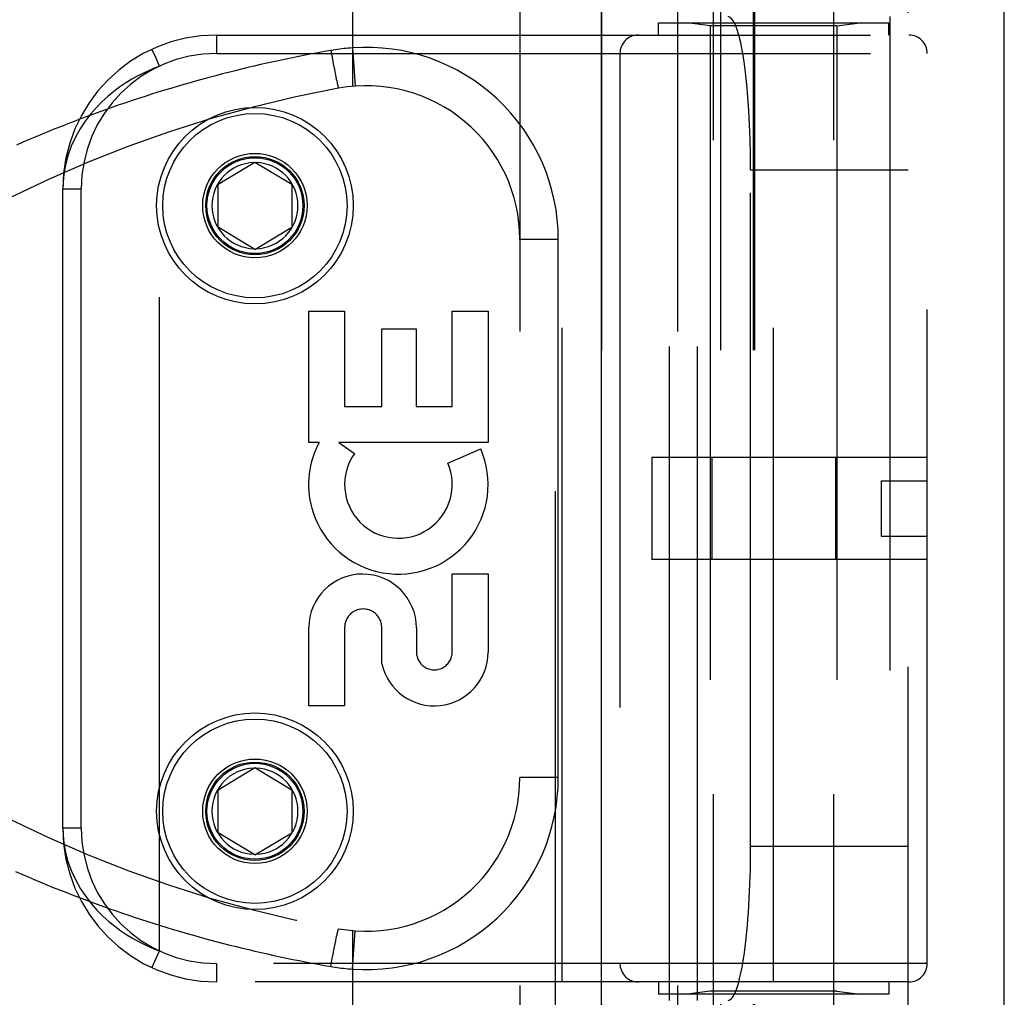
# Model space of a CAD drawing. Header units: inches. Extents: x 0 to 193, y 0 to 125.
# Tile 193 of 256: x 87.26 to 88.86, y 68.75 to 70.34. Entities that reach past the tile are written whole.
import ezdxf

# ---------------------------------------------------------------- set-up
doc = ezdxf.new("R2010")
doc.units = ezdxf.units.IN
doc.header["$LTSCALE"] = 10.635988
doc.header["$MEASUREMENT"] = 0
doc.linetypes.add('HIDDEN', pattern=[0.2, 0.1, -0.1])
doc.layers.get('0').update_dxf_attribs({"linetype": 'CONTINUOUS'})
doc.layers.add('RIGHTHAND_DOOR_ASSEMBLY', color=7, linetype='CONTINUOUS')

msp = doc.modelspace()

# ---------------------------------------------------------------- linework, layer by layer
at = {"color": 3, "linetype": 'Continuous'}
msp.add_line((88.8584, 31.2697), (88.8584, 94.1916), dxfattribs=at)
at = {"layer": 'RIGHTHAND_DOOR_ASSEMBLY', "color": 8, "linetype": 'HIDDEN'}
for p, q in [((88.1276, 90.8407), (88.1276, 31.4907)), ((88.3851, 68.0127), (88.3851, 71.195)), ((88.5811, 68.0127), (88.5811, 71.195)), ((87.7981, 70.8919), (87.7981, 70.2272)), ((88.0704, 70.8919), (88.0704, 68.1894)), ((88.3269, 70.8919), (88.3269, 68.1894)), ((88.2033, 70.8619), (88.2033, 68.2194)), ((88.3969, 70.8619), (88.3969, 68.2194)), ((88.4499, 70.8619), (88.4499, 68.2194)), ((88.4519, 70.8619), (88.4519, 68.2194)), ((88.7019, 68.2194), (88.7019, 70.8619)), ((88.2956, 70.3307), (88.6706, 70.3307)), ((88.2956, 70.3107), (88.2956, 70.3307)), ((88.3135, 68.7407), (88.3135, 70.3407)), ((88.3801, 70.3254), (88.3426, 70.3307)), ((88.3594, 68.7407), (88.3594, 70.3407)), ((88.5861, 70.3254), (88.6236, 70.3307)), ((88.6706, 70.3107), (88.6706, 70.3307)), ((88.6719, 70.3407), (88.6719, 68.7407)), ((88.5861, 70.3254), (88.3801, 70.3254)), ((88.3801, 70.3254), (88.3801, 68.7559)), ((88.5861, 70.3254), (88.5861, 68.7559)), ((87.5769, 70.3107), (88.7031, 70.3107)), ((87.5769, 70.3107), (87.5769, 70.2807)), ((88.1394, 68.7707), (88.1394, 70.3107)), ((88.4831, 68.7707), (88.4831, 70.3107)), ((87.5769, 70.2807), (88.7331, 70.2807)), ((87.7628, 70.2856), (87.7649, 70.2744)), ((87.7981, 70.2899), (87.8026, 70.2275)), ((88.2331, 70.2807), (88.2331, 68.8007)), ((88.7331, 68.8007), (88.7331, 70.2807)), ((87.7649, 70.2744), (87.7669, 70.2636)), ((87.4844, 68.821), (87.4844, 70.2603)), ((87.7669, 70.2636), (87.7687, 70.2544)), ((87.7687, 70.2544), (87.77, 70.2479)), ((87.77, 70.2479), (87.771, 70.2428)), ((87.771, 70.2428), (87.7718, 70.2389)), ((87.7718, 70.2389), (87.7724, 70.2361)), ((87.7724, 70.2361), (87.773, 70.2336)), ((87.773, 70.2336), (87.7734, 70.2319)), ((87.7734, 70.2319), (87.7737, 70.2303)), ((87.7737, 70.2303), (87.774, 70.2294)), ((87.774, 70.2294), (87.7742, 70.2285)), ((87.7742, 70.2285), (87.7744, 70.2277)), ((87.7744, 70.2277), (87.7746, 70.227)), ((87.5794, 70.0682), (87.6394, 70.1042)), ((87.6394, 70.1042), (87.6994, 70.0682)), ((88.7019, 70.0907), (88.4457, 70.0907)), ((88.4457, 68.9907), (88.4457, 70.0907)), ((87.3269, 70.0607), (87.3569, 70.0607)), ((87.3269, 69.0207), (87.3269, 70.0607)), ((87.3569, 69.0207), (87.3569, 70.0607)), ((87.5794, 69.9982), (87.5794, 70.0682)), ((87.6994, 70.0682), (87.6994, 69.9982)), ((87.6394, 69.9621), (87.5794, 69.9982)), ((87.6394, 69.9621), (87.6994, 69.9982)), ((88.1329, 69.9782), (88.0704, 69.9782)), ((88.1329, 69.1032), (88.1329, 69.9782)), ((87.7269, 69.8616), (87.7853, 69.8616)), ((87.7269, 69.6479), (87.7269, 69.8616)), ((87.7853, 69.8616), (87.7853, 69.7063)), ((87.9603, 69.8616), (88.0187, 69.8616)), ((87.9603, 69.7063), (87.9603, 69.8616)), ((88.0187, 69.8616), (88.0187, 69.6479)), ((87.8457, 69.8326), (87.9019, 69.8326)), ((87.8457, 69.7063), (87.8457, 69.8326)), ((87.9019, 69.8326), (87.9019, 69.7063)), ((87.7853, 69.7063), (87.8457, 69.7063)), ((87.9019, 69.7063), (87.9603, 69.7063)), ((87.7438, 69.6479), (87.7269, 69.6479)), ((88.0187, 69.6479), (87.7757, 69.6479)), ((87.7757, 69.6479), (87.8012, 69.6301)), ((87.9531, 69.6145), (88.0067, 69.6377)), ((88.7331, 69.6237), (88.2851, 69.6237)), ((88.2851, 69.6237), (88.2851, 69.4577)), ((88.3825, 69.6237), (88.3825, 69.4577)), ((88.5837, 69.6237), (88.5837, 69.4577)), ((88.6581, 69.5857), (88.7331, 69.5857)), ((88.6581, 69.5857), (88.6581, 69.4957)), ((88.6581, 69.4957), (88.7331, 69.4957)), ((88.7331, 69.4577), (88.2851, 69.4577)), ((87.9603, 69.4343), (88.0187, 69.4343)), ((87.9603, 69.3072), (87.9603, 69.4343)), ((88.0187, 69.4343), (88.0187, 69.3072)), ((87.7269, 69.2199), (87.7269, 69.347)), ((87.7853, 69.347), (87.7853, 69.2199)), ((87.8457, 69.2882), (87.8457, 69.347)), ((87.9021, 69.3463), (87.902, 69.3072)), ((87.7853, 69.2199), (87.7269, 69.2199)), ((87.5794, 69.0832), (87.6394, 69.1192)), ((87.6394, 69.1192), (87.6994, 69.0832)), ((88.1329, 69.1032), (88.0704, 69.1032)), ((87.5794, 69.0132), (87.5794, 69.0832)), ((87.6994, 69.0832), (87.6994, 69.0132)), ((87.3569, 69.0207), (87.3269, 69.0207)), ((87.6394, 68.9771), (87.5794, 69.0132)), ((87.6394, 68.9771), (87.6994, 69.0132)), ((88.7019, 68.9907), (88.4457, 68.9907)), ((87.7709, 68.8377), (87.7717, 68.8416)), ((87.7717, 68.8416), (87.7723, 68.8445)), ((87.7723, 68.8445), (87.7729, 68.8471)), ((87.7729, 68.8471), (87.7732, 68.8489)), ((87.7732, 68.8489), (87.7736, 68.8505)), ((87.7736, 68.8505), (87.7738, 68.8515)), ((87.7738, 68.8515), (87.7741, 68.8524)), ((87.7741, 68.8524), (87.7743, 68.8532)), ((87.7981, 68.8541), (87.7981, 68.1894)), ((87.7981, 68.7914), (87.8026, 68.8538)), ((87.7665, 68.8156), (87.7683, 68.8249)), ((87.7683, 68.8249), (87.7698, 68.8325)), ((87.7698, 68.8325), (87.7709, 68.8377)), ((87.4718, 68.7938), (87.4844, 68.821)), ((87.7647, 68.8058), (87.7665, 68.8156)), ((88.7331, 68.8007), (87.5769, 68.8007)), ((87.5769, 68.8007), (87.5769, 68.7707)), ((87.7628, 68.7957), (87.7647, 68.8058)), ((88.7031, 68.7707), (87.5769, 68.7707)), ((88.2956, 68.7707), (88.2956, 68.7507)), ((88.6706, 68.7707), (88.6706, 68.7507)), ((88.6706, 68.7507), (88.2956, 68.7507)), ((88.3801, 68.7559), (88.3426, 68.7507)), ((88.5861, 68.7559), (88.3801, 68.7559)), ((88.5861, 68.7559), (88.6236, 68.7507))]:
    msp.add_line(p, q, dxfattribs=at)
at = {"layer": 'RIGHTHAND_DOOR_ASSEMBLY', "color": 3, "linetype": 'Continuous'}
msp.add_line((88.2026, 90.8407), (88.2026, 31.4907), dxfattribs=at)
at = {"layer": 'RIGHTHAND_DOOR_ASSEMBLY', "color": 8, "linetype": 'HIDDEN'}
for points in [[(87.7628, 70.2856), (87.7524, 70.2837), (87.742, 70.2818), (87.7316, 70.2799), (87.7213, 70.2779), (87.7109, 70.2759), (87.7005, 70.2738), (87.6902, 70.2717), (87.6798, 70.2695), (87.6694, 70.2672), (87.659, 70.2649), (87.6486, 70.2626), (87.6382, 70.2602), (87.6278, 70.2577), (87.6174, 70.2552), (87.607, 70.2527), (87.5965, 70.25), (87.5861, 70.2474), (87.5757, 70.2446), (87.5652, 70.2419), (87.5548, 70.239), (87.5444, 70.2361), (87.5339, 70.2332), (87.5235, 70.2302), (87.513, 70.2271), (87.5025, 70.224), (87.4921, 70.2208), (87.4816, 70.2176), (87.4711, 70.2143), (87.4607, 70.2109), (87.4502, 70.2075), (87.4397, 70.2041), (87.4292, 70.2005), (87.4188, 70.197), (87.4083, 70.1933), (87.3978, 70.1896), (87.3873, 70.1859), (87.3769, 70.182), (87.3664, 70.1782), (87.3559, 70.1742), (87.3455, 70.1703), (87.335, 70.1662), (87.3246, 70.1621), (87.3141, 70.1579), (87.3037, 70.1537), (87.2932, 70.1494), (87.2828, 70.1451), (87.2724, 70.1406), (87.262, 70.1362), (87.2515, 70.1316)], [(87.4722, 70.2865), (87.4719, 70.2872), (87.4718, 70.2875)], [(87.4844, 70.2603), (87.4781, 70.2739), (87.4722, 70.2865)], [(87.7981, 70.2899), (87.7946, 70.2896), (87.7911, 70.2893), (87.7878, 70.289), (87.7845, 70.2886), (87.781, 70.2883), (87.7775, 70.2878), (87.7739, 70.2873), (87.7702, 70.2868), (87.7665, 70.2862), (87.7628, 70.2856)], [(87.4844, 70.2603), (87.4759, 70.257), (87.4671, 70.2532), (87.4581, 70.2489), (87.4488, 70.2442), (87.4392, 70.2388), (87.4296, 70.2329), (87.4198, 70.2263), (87.41, 70.219), (87.4002, 70.211), (87.3905, 70.2021), (87.381, 70.1925), (87.3719, 70.1819), (87.3631, 70.1704), (87.3549, 70.158), (87.3474, 70.1445), (87.3407, 70.1299), (87.335, 70.1141), (87.3307, 70.0973), (87.3279, 70.0795), (87.3269, 70.0607)], [(87.7746, 70.227), (87.7746, 70.2266), (87.7747, 70.2263), (87.7748, 70.226), (87.7749, 70.2258), (87.775, 70.2255), (87.775, 70.2253), (87.7751, 70.2251), (87.7752, 70.2249), (87.7752, 70.2247), (87.7753, 70.2246), (87.7753, 70.2244), (87.7754, 70.2243), (87.7754, 70.2242), (87.7754, 70.2242), (87.7755, 70.2241), (87.7755, 70.2241), (87.7755, 70.2241)], [(87.3269, 69.0207), (87.3279, 69.0016), (87.3308, 68.9836), (87.3352, 68.9667), (87.3409, 68.9508), (87.3478, 68.936), (87.3556, 68.9222), (87.3641, 68.9096), (87.373, 68.898), (87.3824, 68.8874), (87.3919, 68.8778), (87.4017, 68.8691), (87.4115, 68.8611), (87.4213, 68.854), (87.4309, 68.8475), (87.4405, 68.8417), (87.4498, 68.8366), (87.4589, 68.832), (87.4677, 68.8279), (87.4762, 68.8242), (87.4844, 68.821)], [(87.2499, 68.9504), (87.2601, 68.9459), (87.2703, 68.9415), (87.2805, 68.9372), (87.2908, 68.9329), (87.301, 68.9287), (87.3112, 68.9245), (87.3215, 68.9204), (87.3317, 68.9164), (87.342, 68.9124), (87.3522, 68.9085), (87.3625, 68.9046), (87.3727, 68.9008), (87.383, 68.897), (87.3933, 68.8933), (87.4036, 68.8896), (87.4138, 68.8861), (87.4241, 68.8825), (87.4344, 68.879), (87.4447, 68.8756), (87.4549, 68.8722), (87.4652, 68.8689), (87.4755, 68.8656), (87.4857, 68.8624), (87.496, 68.8593), (87.5063, 68.8562), (87.5166, 68.8532), (87.5268, 68.8502), (87.5371, 68.8472), (87.5473, 68.8443), (87.5576, 68.8415), (87.5678, 68.8387), (87.5781, 68.836), (87.5883, 68.8334), (87.5986, 68.8307), (87.6088, 68.8282), (87.6191, 68.8257), (87.6293, 68.8232), (87.6395, 68.8208), (87.6498, 68.8184), (87.66, 68.8161), (87.6702, 68.8139), (87.6804, 68.8117), (87.6906, 68.8095), (87.7008, 68.8074), (87.7111, 68.8054), (87.7214, 68.8033), (87.7317, 68.8014), (87.7421, 68.7994), (87.7524, 68.7976), (87.7628, 68.7957)], [(87.7743, 68.8532), (87.7745, 68.854), (87.7746, 68.8543), (87.7746, 68.8547), (87.7747, 68.855), (87.7748, 68.8553), (87.7749, 68.8555), (87.775, 68.8558), (87.775, 68.856), (87.7751, 68.8562), (87.7752, 68.8564), (87.7752, 68.8566), (87.7753, 68.8567), (87.7753, 68.8569), (87.7754, 68.857), (87.7754, 68.8571), (87.7754, 68.8571), (87.7755, 68.8572), (87.7755, 68.8572), (87.7755, 68.8572)], [(87.7628, 68.7957), (87.7663, 68.7951), (87.7697, 68.7946), (87.773, 68.7941), (87.7763, 68.7936), (87.7798, 68.7932), (87.7833, 68.7928), (87.7869, 68.7924), (87.7906, 68.792), (87.7944, 68.7917), (87.7981, 68.7914)]]:
    msp.add_lwpolyline(points, dxfattribs=at)
for centre, radius in [((87.6394, 70.0332), 0.1599), ((87.6394, 70.0332), 0.1499), ((87.6394, 70.0332), 0.085), ((87.6394, 70.0332), 0.08), ((87.6394, 70.0332), 0.078), ((87.6394, 69.0482), 0.1599), ((87.6394, 69.0482), 0.1499), ((87.6394, 69.0482), 0.085), ((87.6394, 69.0482), 0.08), ((87.6394, 69.0482), 0.078)]:
    msp.add_circle(centre, radius, dxfattribs=at)
for centre, radius, start, end in [((87.5769, 70.0607), 0.25, 90, 180), ((88.2631, 70.2807), 0.03, 90, 180), ((88.7031, 70.2807), 0.03, 0, 90), ((87.5769, 70.0607), 0.22, 90, 180), ((87.8204, 69.9782), 0.3125, 0, 94.0875), ((88.1343, 68.2565), 2, 100.3342, 132.7959), ((87.8204, 69.9782), 0.25, 0, 100.3342), ((87.6394, 70.0332), 0.07, 91.4692, 268.5308), ((87.6394, 70.0332), 0.07, 271.4692, 88.5308), ((87.8697, 69.58), 0.1431, 153.8028, 198.5861), ((87.8728, 69.5798), 0.1459, 152.1494, 154.2621), ((87.8728, 69.5798), 0.1459, 198.1268, 23.4014), ((87.8728, 69.5798), 0.0875, 144.8915, 23.4014), ((87.8145, 69.3464), 0.0876, 359.9462, 179.5965), ((87.8155, 69.347), 0.0302, 359.9714, 180.0286), ((88.1343, 70.8248), 2, 227.2041, 259.6658), ((87.9312, 69.3072), 0.0875, 192.5167, 359.9756), ((87.9312, 69.3072), 0.0291, 179.9462, 360), ((87.6394, 69.0482), 0.07, 91.4692, 268.5308), ((87.6394, 69.0482), 0.07, 271.4692, 88.5308), ((87.8204, 69.1032), 0.25, 259.6658, 360), ((87.8204, 69.1032), 0.3125, 265.9125, 360), ((87.5769, 69.0207), 0.25, 180, 270), ((87.5769, 69.0207), 0.22, 180, 270), ((88.2631, 68.8007), 0.03, 180, 270), ((88.7031, 68.8007), 0.03, 270, 360)]:
    msp.add_arc(centre, radius, start, end, dxfattribs=at)
for centre, start_param, end_param in [((88.409, 70.0907), -1.570796, 0), ((88.409, 68.9907), -3.141593, -1.570796)]:
    msp.add_ellipse(centre, major_axis=(0, 0.25), ratio=0.146965, start_param=start_param, end_param=end_param, dxfattribs=at)

doc.saveas('drawing.dxf')
